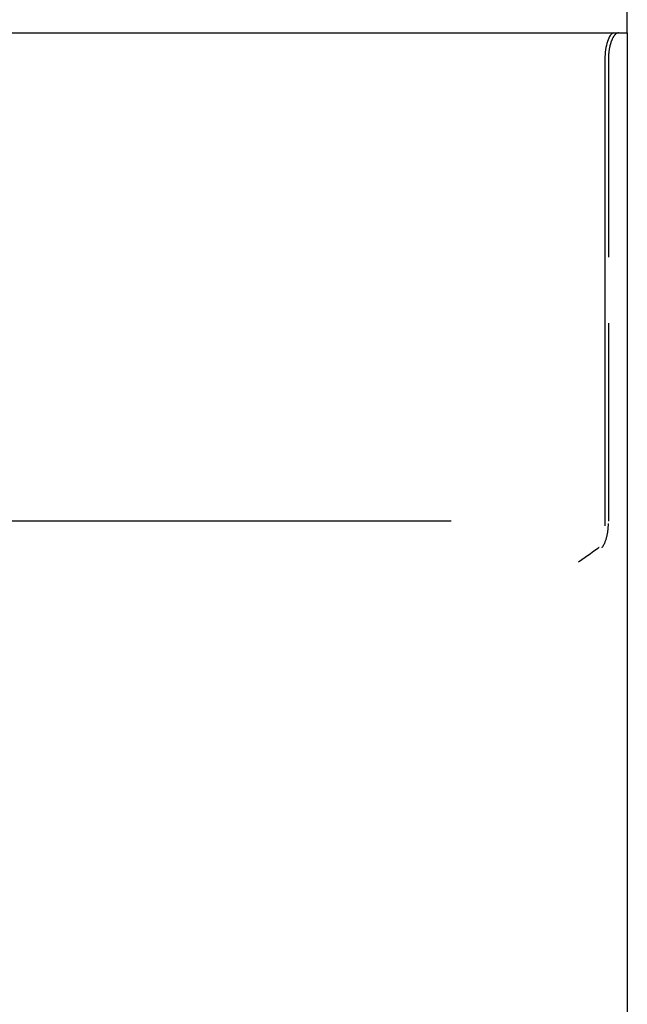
# Model space of a CAD drawing. Header units: millimetres. Extents: x -168 to 186, y -31 to 142.
# Tile 48 of 52: x 138.86 to 143.47, y 82.66 to 90.12. Entities that reach past the tile are written whole.
import ezdxf

# ---------------------------------------------------------------- set-up
doc = ezdxf.new("R2010")
doc.units = ezdxf.units.MM
doc.header["$LTSCALE"] = 10
doc.linetypes.add('ALLCAD_Strich', pattern=[0.2, 0.15, -0.05])
doc.layers.add('BESCH_KONT_sich_schn_ansi_2d', color=40, linetype='Continuous')

msp = doc.modelspace()

# ---------------------------------------------------------------- linework, layer by layer
at = {"layer": 'BESCH_KONT_sich_schn_ansi_2d', "linetype": 'Continuous', "extrusion": (0, 1, 2.22045e-16)}
for p, q in [((143.465, 90.0201), (143.465, 90.2201)), ((133.065, 90.0201), (143.465, 90.0201)), ((143.2957, 89.8201), (143.2957, 86.285)), ((143.465, 89.8201), (143.465, 81.3201)), ((141.2859, 86.3201), (135.2441, 86.3201)), ((141.9769, 86.3201), (141.2859, 86.3201))]:
    msp.add_line(p, q, dxfattribs=at)
at = {"layer": 'BESCH_KONT_sich_schn_ansi_2d', "linetype": 'ALLCAD_Strich', "extrusion": (0, 1, 2.22045e-16)}
for p, q in [((143.3221, 89.8201), (143.3221, 86.3029)), ((142.1311, 86.3201), (141.9769, 86.3201))]:
    msp.add_line(p, q, dxfattribs=at)
at = {"layer": 'BESCH_KONT_sich_schn_ansi_2d', "linetype": 'Continuous'}
for points, knots in [([(143.3642, 90.0201), (143.364, 90.0201), (143.3638, 90.0201), (143.359, 90.0199), (143.3544, 90.0182), (143.3453, 90.0117), (143.3407, 90.0069), (143.3285, 89.9896), (143.3211, 89.9739), (143.3088, 89.9361), (143.304, 89.9148), (143.2974, 89.8687), (143.2957, 89.8446), (143.2957, 89.8201)], [-0.00022277, -0.00022277, -0.00022277, -0.00022277, 0, 0, 0.0045508, 0.0045508, 0.00909358, 0.00909358, 0.01721837, 0.01721837, 0.02483005, 0.02483005, 0.03217879, 0.03217879, 0.03217879, 0.03217879]), ([(143.465, 90.0201), (143.465, 90.0201), (143.465, 89.9935), (143.465, 89.925), (143.465, 89.868), (143.465, 89.8201)], [0.11900764, 0.11900764, 0.11900764, 0.11900764, 0.14258686, 0.14258686, 0.16949213, 0.16949213, 0.16949213, 0.16949213]), ([(143.2508, 86.1211), (143.2507, 86.1209), (143.2506, 86.1207), (143.2504, 86.1204), (143.2503, 86.1203), (143.0965, 86.0108)], [-0.0000637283, -0.0000637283, -0.0000637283, -0.0000637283, 0, 0, 0.0000637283, 0.0000637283, 0.0000637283, 0.0000637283])]:
    msp.add_open_spline(points, degree=3, knots=knots, dxfattribs=at)
at = {"layer": 'BESCH_KONT_sich_schn_ansi_2d', "linetype": 'ALLCAD_Strich'}
for points, knots in [([(143.398, 90.0201), (143.3978, 90.0201), (143.3975, 90.0201), (143.3922, 90.0199), (143.387, 90.0181), (143.3766, 90.0114), (143.3715, 90.0064), (143.3578, 89.9886), (143.3497, 89.9727), (143.3363, 89.9349), (143.331, 89.9137), (143.3239, 89.868), (143.3221, 89.8442), (143.3221, 89.8201)], [-0.03253271, -0.03253271, -0.03253271, -0.03253271, -0.0323112, -0.0323112, -0.02762533, -0.02762533, -0.02294976, -0.02294976, -0.01478296, -0.01478296, -0.00723552, -0.00723552, 0, 0, 0, 0]), ([(143.2743, 86.1201), (143.2744, 86.1203), (143.2745, 86.1205), (143.2956, 86.1519), (143.3053, 86.1845), (143.3169, 86.2312), (143.3205, 86.2582), (143.3219, 86.291), (143.3221, 86.2969), (143.3221, 86.3029)], [-0.01665105, -0.01665105, -0.01665105, -0.01665105, -0.01661142, -0.01661142, -0.00986461, -0.00986461, -0.00178143, -0.00178143, 0, 0, 0, 0])]:
    msp.add_open_spline(points, degree=3, knots=knots, dxfattribs=at)

doc.saveas('drawing.dxf')
